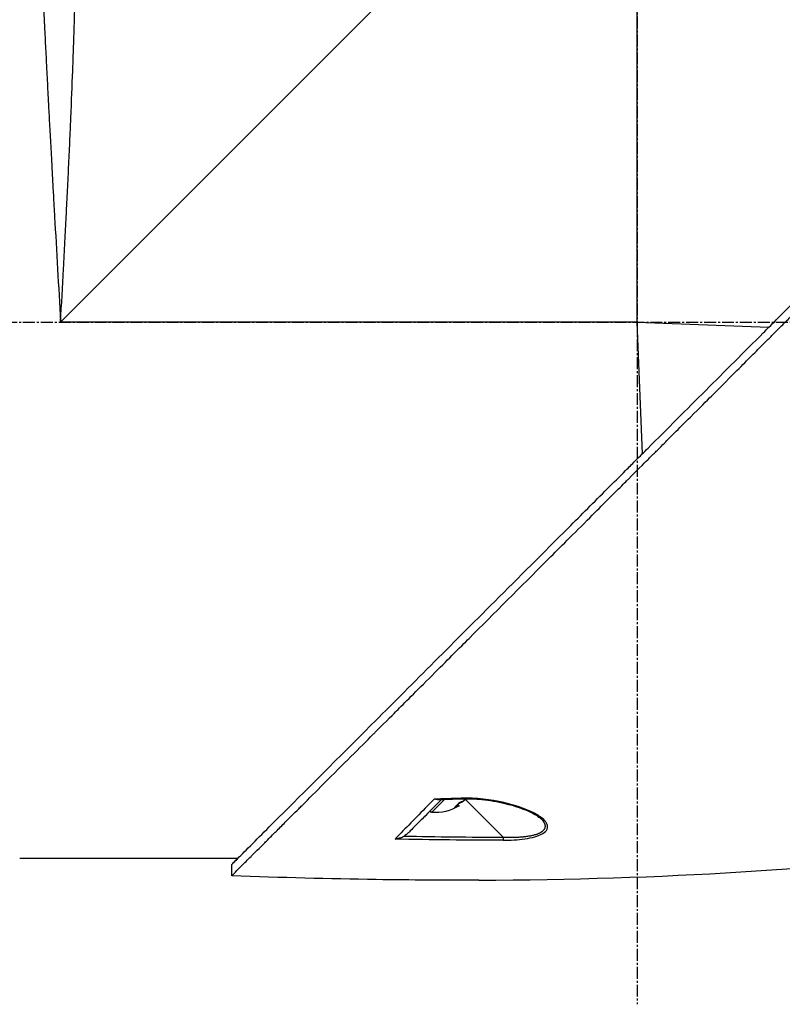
# Model space of a CAD drawing. Header units: millimetres. Extents: x 0 to 4378, y 0 to 2376.
# Tile 21 of 224: x 308 to 416, y 760 to 900. Entities that reach past the tile are written whole.
import ezdxf

# ---------------------------------------------------------------- set-up
doc = ezdxf.new("R2010")
doc.units = ezdxf.units.MM
doc.header["$LTSCALE"] = 0.2
doc.linetypes.add('CENTER2', pattern=[1.125, 0.75, -0.125, 0.125, -0.125])
doc.layers.add('02_Center Line', color=1, linetype='CENTER2')

# ---------------------------------------------------------------- blocks, each defined once
blk = doc.blocks.new('Blk$A04R2-4W24T')
for p, q in [((-187.5, 197), (-187.5, 278.7)), ((-187.5, 278.7), (-105.8, 197)), ((-187.5, 197), (-206.15, 196.26)), ((-188.24, 178.35), (-187.5, 197)), ((-187.5, 197), (-105.8, 197)), ((-170.58, 159.09), (-170.58, 159.09)), ((-163.15, 129.39), (-168.5, 124.04)), ((-163.31, 129.56), (-163.31, 129.56)), ((-162.5, 128.99), (-162.55, 128.94)), ((-162.07, 128.68), (-162.25, 128.49)), ((-161.9, 128.51), (-162.01, 128.4)), ((-158.36, 127.54), (-160.21, 129.39)), ((-173.11, 127.33), (-173.11, 127.33)), ((-158.36, 127.54), (-158.16, 127.74)), ((-173.86, 126.64), (-173.86, 126.64)), ((-154.56, 125.16), (-154.56, 125.16)), ((-135.66, 124.17), (-135.66, 124.17)), ((-130.88, 121), (-100, 121)), ((-130.05, 118.56), (-130.05, 120.16))]:
    blk.add_line(p, q)
blk.add_arc((-158.94, 133.61), 6.1, 237.1155, 275.3981)
for centre, major_axis, ratio, start_param, end_param in [((-159.27, 133.94), (-4.29, -4.29), 0.666686, 0.261155, 0.362202), ((-162.57, 129.97), (-0.019, -0.5), 0.035629, 6.283184, 6.842305), ((-140.02, 751.19), (418.45, -460.79), 0.998723, 5.508989, 5.515203), ((-159.23, 133.91), (-4.29, -4.29), 0.745339, 0.261155, 0.352237), ((-157.92, 132.6), (-4.04, -4.04), 0.745339, 6.173187, 6.393184), ((-158.6, 133.28), (-4.29, -4.29), 0.666686, 0.261155, 0.362202), ((-168.49, 124.06), (0, 0.5), 0.037035, 1.607809, 2.747684), ((477.88, 480.35), (806.3, 302.63), 0.234303, 3.699759, 3.730545), ((1029.83, 705.18), (1363.27, 531.38), 0.183376, 3.598609, 3.62761), ((1029.85, 705.19), (1363.29, 531.39), 0.183375, 3.577144, 3.598606)]:
    blk.add_ellipse(centre, major_axis=major_axis, ratio=ratio, start_param=start_param, end_param=end_param)
for points, knots in [([(-105.8, 197), (-105.93, 199.5), (-106.07, 202.01), (-106.21, 204.53), (-106.21, 204.55), (-106.21, 204.57), (-106.21, 204.59), (-106.28, 205.86), (-106.35, 207.13), (-106.41, 208.39), (-106.48, 209.6), (-106.53, 210.75), (-106.6, 211.99), (-106.6, 212.05), (-106.61, 212.12), (-106.61, 212.19), (-106.67, 213.37), (-106.73, 214.55), (-106.78, 215.69), (-106.85, 216.94), (-106.9, 218.15), (-106.96, 219.34), (-106.97, 219.5), (-106.97, 219.65), (-106.98, 219.8), (-107.04, 221.02), (-107.09, 222.21), (-107.14, 223.38), (-107.17, 223.97), (-107.19, 224.55), (-107.22, 225.12), (-107.23, 225.4), (-107.24, 225.69), (-107.26, 225.97), (-107.26, 226.14), (-107.27, 226.3), (-107.28, 226.47), (-107.28, 226.57), (-107.29, 226.69), (-107.29, 226.81), (-107.39, 229.14), (-107.47, 231.32), (-107.55, 233.36), (-107.56, 233.62), (-107.57, 233.89), (-107.57, 234.15), (-107.61, 235.03), (-107.64, 235.89), (-107.66, 236.71), (-107.7, 237.74), (-107.73, 238.73), (-107.76, 239.68), (-107.76, 239.79), (-107.77, 239.89), (-107.77, 239.99), (-107.77, 240.01), (-107.77, 240.03), (-107.77, 240.05), (-107.78, 240.17), (-107.78, 240.26), (-107.78, 240.41), (-107.86, 242.8), (-107.92, 244.98), (-107.97, 246.97), (-108, 247.96), (-108.02, 248.9), (-108.04, 249.8), (-108.06, 250.56), (-108.07, 251.28), (-108.09, 251.98), (-108.09, 252), (-108.09, 252.03), (-108.09, 252.05), (-108.09, 252.15), (-108.1, 252.22), (-108.1, 252.35), (-108.14, 254.16), (-108.17, 255.79), (-108.2, 257.26), (-108.2, 257.48), (-108.2, 257.69), (-108.21, 257.9), (-108.21, 258.11), (-108.22, 258.31), (-108.22, 258.5), (-108.23, 258.92), (-108.23, 259.32), (-108.24, 259.7), (-108.25, 260.52), (-108.27, 261.27), (-108.28, 261.98), (-108.28, 261.99), (-108.28, 262), (-108.28, 262.01), (-108.28, 262.09), (-108.28, 262.15), (-108.28, 262.25), (-108.3, 263.81), (-108.32, 265.19), (-108.34, 266.4), (-108.35, 267.31), (-108.36, 268.13), (-108.37, 268.86), (-108.37, 269.06), (-108.37, 269.24), (-108.38, 269.43), (-108.38, 269.48), (-108.38, 269.53), (-108.38, 269.57), (-108.38, 270.03), (-108.39, 270.46), (-108.39, 270.88), (-108.39, 270.91), (-108.39, 270.94), (-108.39, 270.97), (-108.4, 271.3), (-108.4, 271.62), (-108.4, 271.92), (-108.4, 271.99), (-108.4, 272.07), (-108.4, 272.14), (-108.4, 272.16), (-108.41, 272.19), (-108.41, 272.22), (-108.41, 272.38), (-108.41, 272.56), (-108.41, 272.73), (-108.41, 272.87), (-108.41, 273.01), (-108.41, 273.15), (-108.41, 273.19), (-108.41, 273.23), (-108.42, 273.26), (-108.42, 273.42), (-108.42, 273.57), (-108.42, 273.71), (-108.42, 273.78), (-108.42, 273.85), (-108.42, 273.91), (-108.42, 273.95), (-108.42, 273.98), (-108.42, 274.01), (-108.42, 274.03), (-108.42, 274.05), (-108.42, 274.07), (-108.42, 274.08), (-108.42, 274.1), (-108.42, 274.11), (-108.43, 274.42), (-108.43, 274.65), (-108.43, 274.83), (-108.43, 274.93), (-108.43, 275), (-108.43, 275.07), (-108.43, 275.11), (-108.43, 275.14), (-108.43, 275.17), (-108.43, 275.18), (-108.43, 275.2), (-108.43, 275.21), (-108.43, 275.22), (-108.43, 275.23), (-108.43, 275.24), (-108.43, 275.24), (-108.43, 275.25), (-108.43, 275.25), (-108.44, 275.52), (-108.44, 275.64), (-108.44, 275.64)], [0, 0, 0, 0, 0.061969, 0.061969, 0.061969, 0.0625, 0.0625, 0.0625, 0.09375, 0.09375, 0.09375, 0.1234255, 0.1234255, 0.1234255, 0.125, 0.125, 0.125, 0.1531538, 0.1531538, 0.1531538, 0.1836029, 0.1836029, 0.1836029, 0.1875, 0.1875, 0.1875, 0.21875, 0.21875, 0.21875, 0.234375, 0.234375, 0.234375, 0.2421875, 0.2421875, 0.2421875, 0.2469884, 0.2469884, 0.2469884, 0.25, 0.25, 0.25, 0.3052191, 0.3052191, 0.3052191, 0.3125, 0.3125, 0.3125, 0.3368038, 0.3368038, 0.3368038, 0.3671875, 0.3671875, 0.3671875, 0.3705126, 0.3705126, 0.3705126, 0.3710938, 0.3710938, 0.3710938, 0.375, 0.375, 0.375, 0.4375, 0.4375, 0.4375, 0.46875, 0.46875, 0.46875, 0.4952139, 0.4952139, 0.4952139, 0.4960938, 0.4960938, 0.4960938, 0.5, 0.5, 0.5, 0.5544796, 0.5544796, 0.5544796, 0.5625, 0.5625, 0.5625, 0.5702519, 0.5702519, 0.5702519, 0.5865122, 0.5865122, 0.5865122, 0.6206238, 0.6206238, 0.6206238, 0.6210938, 0.6210938, 0.6210938, 0.625, 0.625, 0.625, 0.6875, 0.6875, 0.6875, 0.734375, 0.734375, 0.734375, 0.7469686, 0.7469686, 0.7469686, 0.75, 0.75, 0.75, 0.7791382, 0.7791382, 0.7791382, 0.78125, 0.78125, 0.78125, 0.8046875, 0.8046875, 0.8046875, 0.8101255, 0.8101255, 0.8101255, 0.8125, 0.8125, 0.8125, 0.828125, 0.828125, 0.828125, 0.8405244, 0.8405244, 0.8405244, 0.84375, 0.84375, 0.84375, 0.859375, 0.859375, 0.859375, 0.8671875, 0.8671875, 0.8671875, 0.8710938, 0.8710938, 0.8710938, 0.8735646, 0.8735646, 0.8735646, 0.875, 0.875, 0.875, 0.90625, 0.90625, 0.90625, 0.921875, 0.921875, 0.921875, 0.9296875, 0.9296875, 0.9296875, 0.9335938, 0.9335938, 0.9335938, 0.9367093, 0.9367093, 0.9367093, 0.9375, 0.9375, 0.9375, 1, 1, 1, 1]), ([(-102.07, 273), (-102.07, 273), (-102.08, 272.88), (-102.09, 272.63), (-102.09, 272.39), (-102.11, 272.02), (-102.12, 271.54), (-102.14, 271.06), (-102.16, 270.45), (-102.19, 269.74), (-102.2, 269.37), (-102.22, 268.98), (-102.23, 268.56), (-102.25, 268.13), (-102.27, 267.68), (-102.29, 267.21), (-102.29, 267.12), (-102.29, 267.03), (-102.3, 266.94), (-102.37, 265.07), (-102.45, 262.81), (-102.56, 260.21), (-102.56, 260.11), (-102.57, 260), (-102.57, 259.9), (-102.6, 259.3), (-102.62, 258.69), (-102.65, 258.06), (-102.66, 257.69), (-102.68, 257.31), (-102.7, 256.93), (-102.71, 256.54), (-102.73, 256.15), (-102.75, 255.75), (-102.75, 255.69), (-102.75, 255.62), (-102.75, 255.55), (-102.82, 254.02), (-102.89, 252.45), (-102.96, 250.74), (-103.06, 248.61), (-103.16, 246.33), (-103.27, 243.92), (-103.34, 242.46), (-103.41, 240.95), (-103.49, 239.4), (-103.49, 239.36), (-103.49, 239.31), (-103.5, 239.26), (-103.55, 238.23), (-103.6, 237.17), (-103.65, 236.09), (-103.7, 235.07), (-103.76, 234.04), (-103.81, 232.98), (-103.81, 232.94), (-103.81, 232.89), (-103.82, 232.84), (-103.87, 231.78), (-103.93, 230.7), (-103.98, 229.6), (-104.01, 229.03), (-104.04, 228.46), (-104.07, 227.88), (-104.09, 227.59), (-104.1, 227.3), (-104.12, 227), (-104.13, 226.86), (-104.13, 226.71), (-104.14, 226.56), (-104.15, 226.42), (-104.16, 226.24), (-104.17, 226.13), (-104.17, 225.99), (-104.18, 225.85), (-104.19, 225.71), (-104.29, 223.7), (-104.41, 221.51), (-104.54, 219.14), (-104.61, 217.98), (-104.67, 216.79), (-104.74, 215.54), (-104.78, 214.84), (-104.82, 214.12), (-104.86, 213.4), (-104.89, 212.9), (-104.92, 212.39), (-104.95, 211.88), (-105.08, 209.54), (-105.22, 207.08), (-105.37, 204.48), (-105.5, 202.09), (-105.65, 199.6), (-105.8, 197)], [0.5000048, 0.5000048, 0.5000048, 0.5000048, 0.5301821, 0.5301821, 0.5301821, 0.560531, 0.560531, 0.560531, 0.5911455, 0.5911455, 0.5911455, 0.6065856, 0.6065856, 0.6065856, 0.6221334, 0.6221334, 0.6221334, 0.625, 0.625, 0.625, 0.6850898, 0.6850898, 0.6850898, 0.6875, 0.6875, 0.6875, 0.7011464, 0.7011464, 0.7011464, 0.7092438, 0.7092438, 0.7092438, 0.7173743, 0.7173743, 0.7173743, 0.71875, 0.71875, 0.71875, 0.7499738, 0.7499738, 0.7499738, 0.7889478, 0.7889478, 0.7889478, 0.8125, 0.8125, 0.8125, 0.8131921, 0.8131921, 0.8131921, 0.8288728, 0.8288728, 0.8288728, 0.84375, 0.84375, 0.84375, 0.8444134, 0.8444134, 0.8444134, 0.859375, 0.859375, 0.859375, 0.8671875, 0.8671875, 0.8671875, 0.8710938, 0.8710938, 0.8710938, 0.8730469, 0.8730469, 0.8730469, 0.8749735, 0.8749735, 0.8749735, 0.8773485, 0.8773485, 0.8773485, 0.9115235, 0.9115235, 0.9115235, 0.9281399, 0.9281399, 0.9281399, 0.9375, 0.9375, 0.9375, 0.9439123, 0.9439123, 0.9439123, 0.973127, 0.973127, 0.973127, 1, 1, 1, 1]), ([(-130.05, 118.56), (-130.05, 118.56), (-130.2, 118.71), (-130.38, 118.89), (-130.6, 119.12), (-130.93, 119.45), (-131.36, 119.88), (-131.82, 120.35), (-132.33, 120.86), (-132.78, 121.31), (-132.84, 121.36), (-132.89, 121.42), (-132.94, 121.47), (-133.07, 121.6), (-133.54, 122.07), (-134.62, 123.14), (-134.77, 123.28), (-134.93, 123.44), (-135.1, 123.62), (-135.66, 124.18), (-136.09, 124.6), (-136.32, 124.83), (-136.74, 125.25), (-137.18, 125.69), (-137.64, 126.15), (-138.25, 126.76), (-138.88, 127.4), (-139.55, 128.06), (-139.71, 128.22), (-139.86, 128.38), (-140.03, 128.54), (-140.99, 129.5), (-142.01, 130.52), (-143.07, 131.59), (-145.85, 134.36), (-148.29, 136.8), (-150.06, 138.57), (-150.17, 138.68), (-150.28, 138.79), (-150.38, 138.9), (-152.08, 140.59), (-153.11, 141.63), (-153.4, 141.92), (-154.5, 143.02), (-156.16, 144.67), (-158.43, 146.94), (-159.5, 148.01), (-160.44, 148.96), (-161.25, 149.76), (-162.3, 150.81), (-163.12, 151.63), (-163.68, 152.19), (-167.25, 155.76), (-170.94, 159.45), (-174.71, 163.22), (-176.17, 164.68), (-178.07, 166.58), (-180.41, 168.92), (-182.35, 170.86), (-183.82, 172.34), (-184.81, 173.32), (-185.55, 174.06), (-186.01, 174.52), (-186.2, 174.72), (-187.88, 176.39), (-188.86, 177.37), (-189.13, 177.64), (-189.49, 178), (-189.85, 178.36), (-190.21, 178.72), (-190.34, 178.85), (-190.47, 178.98), (-190.6, 179.11), (-191.37, 179.88), (-191.86, 180.37), (-192.07, 180.59), (-192.29, 180.81), (-192.53, 181.04), (-192.79, 181.3), (-193.42, 181.93), (-194.17, 182.68), (-195.04, 183.54), (-196.39, 184.88), (-197.38, 185.87), (-198.01, 186.5), (-198.66, 187.14), (-199.64, 188.13), (-200.97, 189.47), (-201.89, 190.39), (-202.63, 191.14), (-203.2, 191.71), (-203.48, 191.99), (-203.73, 192.24), (-203.92, 192.43), (-204.54, 193.05), (-205.16, 193.67), (-205.78, 194.29), (-206.15, 194.65), (-206.51, 195.01), (-206.87, 195.38), (-207.62, 196.13), (-208.11, 196.62), (-208.33, 196.84), (-208.81, 197.32), (-209.3, 197.81), (-209.79, 198.3), (-210.26, 198.77), (-210.72, 199.23), (-211.18, 199.69), (-212.65, 201.17), (-214.12, 202.63), (-215.58, 204.1), (-217.5, 206.01), (-219.4, 207.92), (-221.29, 209.8), (-225.06, 213.57), (-228.75, 217.26), (-232.32, 220.83), (-233.11, 221.62), (-233.92, 222.43), (-234.74, 223.25), (-235.67, 224.18), (-236.61, 225.12), (-237.57, 226.08), (-240.08, 228.59), (-241.72, 230.23), (-242.59, 231.1), (-243.61, 232.13), (-244.62, 233.13), (-245.6, 234.12), (-247.76, 236.27), (-249.81, 238.32), (-251.73, 240.24), (-253.51, 242.02), (-254.89, 243.4), (-255.96, 244.47), (-257.72, 246.23), (-258.65, 247.16), (-259.01, 247.52), (-259.11, 247.62), (-259.16, 247.67), (-259.17, 247.68), (-260.77, 249.28), (-262.13, 250.65), (-263.21, 251.72), (-263.36, 251.87), (-263.51, 252.02), (-263.65, 252.16), (-264.1, 252.61), (-264.41, 252.92), (-264.64, 253.15), (-264.86, 253.37), (-265.06, 253.57), (-265.23, 253.74), (-265.27, 253.78), (-265.32, 253.83), (-265.36, 253.87), (-265.88, 254.39), (-265.93, 254.44), (-265.94, 254.45), (-265.94, 254.45), (-265.94, 254.45), (-265.94, 254.45)], [-1, -1, -1, -1, -0.973214, -0.973214, -0.973214, -0.946429, -0.946429, -0.946429, -0.922569, -0.922569, -0.922569, -0.919643, -0.919643, -0.919643, -0.896124, -0.896124, -0.896124, -0.892857, -0.892857, -0.892857, -0.88, -0.88, -0.88, -0.867143, -0.867143, -0.867143, -0.85, -0.85, -0.85, -0.84593, -0.84593, -0.84593, -0.821429, -0.821429, -0.821429, -0.786779, -0.786779, -0.786779, -0.784631, -0.784631, -0.784631, -0.75, -0.75, -0.75, -0.71875, -0.71875, -0.71875, -0.705224, -0.705224, -0.705224, -0.6875, -0.6875, -0.6875, -0.625, -0.625, -0.625, -0.59375, -0.59375, -0.59375, -0.575864, -0.575864, -0.575864, -0.5625, -0.5625, -0.5625, -0.546875, -0.546875, -0.546875, -0.541176, -0.541176, -0.541176, -0.539062, -0.539062, -0.539062, -0.53125, -0.53125, -0.53125, -0.526699, -0.526699, -0.526699, -0.515625, -0.515625, -0.515625, -0.5, -0.5, -0.5, -0.484375, -0.484375, -0.484375, -0.473999, -0.473999, -0.473999, -0.46875, -0.46875, -0.46875, -0.458868, -0.458868, -0.458868, -0.453125, -0.453125, -0.453125, -0.445312, -0.445312, -0.445312, -0.4375, -0.4375, -0.4375, -0.430048, -0.430048, -0.430048, -0.40625, -0.40625, -0.40625, -0.375, -0.375, -0.375, -0.3125, -0.3125, -0.3125, -0.297804, -0.297804, -0.297804, -0.28125, -0.28125, -0.28125, -0.25, -0.25, -0.25, -0.230372, -0.230372, -0.230372, -0.1875, -0.1875, -0.1875, -0.167132, -0.167132, -0.167132, -0.133709, -0.133709, -0.133709, -0.125, -0.125, -0.125, -0.078046, -0.078046, -0.078046, -0.071429, -0.071429, -0.071429, -0.053571, -0.053571, -0.053571, -0.039579, -0.039579, -0.039579, -0.035714, -0.035714, -0.035714, -0.002565, -0.002565, -0.002565, 0, 0, 0, 0]), ([(-205.37, 195.48), (-205.64, 195.75), (-205.9, 196.01), (-206.51, 196.62), (-206.85, 196.97), (-207.63, 197.75), (-208.07, 198.19), (-209.39, 199.51), (-210.27, 200.38), (-212.99, 203.1), (-214.83, 204.94), (-220.2, 210.31), (-223.7, 213.81), (-233.3, 223.41), (-239.24, 229.36), (-250.52, 240.63), (-255.09, 245.18), (-260.1, 250.22), (-261.55, 251.68), (-263.74, 253.86), (-264.34, 254.45), (-264.34, 254.45)], [-10.794601, -10.794601, -10.794601, -10.794601, -10.700272, -10.700272, -10.578462, -10.578462, -10.421195, -10.421195, -10.108787, -10.108787, -9.443961, -9.443961, -8.149298, -8.149298, -5.793129, -5.793129, -3.135292, -3.135292, -1.653975, -1.653975, 0, 0, 0, 0]), ([(-205.37, 195.48), (-204.03, 194.12), (-202.65, 192.76), (-199.92, 190.03), (-198.56, 188.67), (-195.85, 185.96), (-194.49, 184.6), (-191.75, 181.86), (-190.4, 180.49), (-189.04, 179.14)], [0, 0, 0, 0, 0.581117, 0.581117, 1.150103, 1.150103, 1.719465, 1.719465, 2.302704, 2.302704, 2.302704, 2.302704]), ([(-130.05, 120.16), (-130.04, 120.16), (-130.41, 120.52), (-131.66, 121.78), (-132.41, 122.54), (-134.16, 124.28), (-135.09, 125.2), (-139.34, 129.44), (-143.88, 133.98), (-155.17, 145.28), (-161.11, 151.23), (-170.71, 160.82), (-174.2, 164.31), (-179.57, 169.68), (-181.41, 171.52), (-184.12, 174.24), (-184.99, 175.11), (-186.31, 176.42), (-186.75, 176.87), (-187.53, 177.65), (-187.87, 177.99), (-188.49, 178.6), (-188.76, 178.87), (-189.04, 179.14)], [-13.133066, -13.133066, -13.133066, -13.133066, -11.561884, -11.561884, -10.319104, -10.319104, -9.281018, -9.281018, -6.055586, -6.055586, -3.202671, -3.202671, -1.636794, -1.636794, -0.832338, -0.832338, -0.455606, -0.455606, -0.265051, -0.265051, -0.117703, -0.117703, -0.000611, -0.000611, -0.000611, -0.000611]), ([(-168.49, 123.6), (-169.53, 123.6), (-170.57, 123.66), (-171.57, 123.8), (-172.56, 123.95), (-173.5, 124.18), (-174.11, 124.55), (-174.73, 124.91), (-174.93, 125.39), (-174.75, 125.85), (-174.57, 126.31), (-174.07, 126.74), (-173.45, 127.13), (-172.2, 127.9), (-170.46, 128.51), (-168.59, 128.93), (-166.72, 129.36), (-164.65, 129.63), (-162.58, 129.55)], [-1, -1, -1, -1, -0.875, -0.875, -0.875, -0.75, -0.75, -0.75, -0.625, -0.625, -0.625, -0.5, -0.5, -0.5, -0.25, -0.25, -0.25, 0, 0, 0, 0]), ([(-162.59, 129.47), (-163.56, 129.51), (-164.54, 129.47), (-166.61, 129.25), (-167.71, 129.06), (-170.14, 128.48), (-171.46, 128.04), (-173.04, 127.24), (-173.53, 126.94), (-173.86, 126.64)], [0, 0, 0, 0, 0.289796, 0.289796, 0.637293, 0.637293, 1.105155, 1.105155, 1.348145, 1.348145, 1.348145, 1.348145]), ([(-162.67, 129.06), (-162.75, 129.09), (-162.84, 129.14), (-163.02, 129.28), (-163.12, 129.36), (-163.22, 129.46), (-163.23, 129.47), (-163.24, 129.49)], [-0.58818222, -0.58818222, -0.58818222, -0.58818222, -0.55225667, -0.55225667, -0.51633112, -0.51633112, -0.51053512, -0.51053512, -0.51053512, -0.51053512]), ([(-163.15, 129.39), (-163.14, 129.38), (-163.12, 129.36), (-163.02, 129.26), (-162.92, 129.17), (-162.73, 129.03), (-162.63, 128.98), (-162.55, 128.94)], [-0.22904258, -0.22904258, -0.22904258, -0.22904258, -0.22199268, -0.22199268, -0.18606713, -0.18606713, -0.15014158, -0.15014158, -0.15014158, -0.15014158]), ([(-162.25, 128.49), (-162.25, 128.49), (-162.25, 128.49), (-162.26, 128.5), (-162.24, 128.49), (-162.15, 128.46), (-162.09, 128.43), (-162.01, 128.4)], [-0.37323945, -0.37323945, -0.37323945, -0.37323945, -0.36618954, -0.36618954, -0.33026399, -0.33026399, -0.29433844, -0.29433844, -0.29433844, -0.29433844]), ([(-159.79, 129.37), (-159.01, 128.59), (-158.25, 127.84), (-157.53, 127.12), (-157.34, 126.92), (-156.9, 126.48), (-156.25, 125.83), (-155.43, 125.01), (-155.06, 124.64), (-155.05, 124.64)], [0.0937596, 0.0937596, 0.0937596, 0.0937596, 0.5, 0.5, 0.5, 0.75, 0.75, 0.75, 1, 1, 1, 1]), ([(-159.2, 129.36), (-159.18, 129.35), (-159.15, 129.35), (-159.13, 129.36), (-158.97, 129.36), (-158.83, 129.39), (-158.72, 129.42)], [0.6975729, 0.6975729, 0.6975729, 0.6975729, 0.75, 0.75, 0.75, 1, 1, 1, 1]), ([(-158.72, 129.42), (-157.02, 127.68), (-155.45, 126.08), (-154.05, 124.65), (-153.76, 124.35), (-153.47, 124.05), (-153.19, 123.77)], [0, 0, 0, 0, 0.8258779, 0.8258779, 0.8258779, 1, 1, 1, 1]), ([(-168.5, 124.04), (-168.77, 124.03), (-169.26, 124.02), (-169.96, 124.02), (-170.49, 124.04), (-170.87, 124.06), (-171.11, 124.08), (-171.34, 124.1), (-171.6, 124.12), (-171.86, 124.16), (-172.13, 124.2), (-172.45, 124.25), (-172.74, 124.32), (-173.02, 124.39), (-173.21, 124.45), (-173.4, 124.51), (-173.55, 124.57), (-173.66, 124.62), (-173.74, 124.66), (-173.82, 124.7), (-173.89, 124.74), (-173.96, 124.79), (-174.05, 124.85), (-174.15, 124.92), (-174.25, 125.02), (-174.33, 125.12), (-174.39, 125.22), (-174.44, 125.33), (-174.47, 125.42), (-174.48, 125.49), (-174.49, 125.55), (-174.49, 125.65), (-174.47, 125.75), (-174.45, 125.83), (-174.43, 125.88), (-174.42, 125.92), (-174.4, 125.96), (-174.38, 126), (-174.35, 126.06), (-174.32, 126.11), (-174.28, 126.17), (-174.23, 126.24), (-174.16, 126.33), (-174.04, 126.47), (-173.93, 126.57), (-173.86, 126.64)], [0, 0, 0, 0, 0.078902, 0.149029, 0.210471, 0.237991, 0.263396, 0.286702, 0.307916, 0.343993, 0.371542, 0.396346, 0.44682, 0.471865, 0.496786, 0.521607, 0.546367, 0.558742, 0.571124, 0.583523, 0.595936, 0.608312, 0.620651, 0.64525, 0.669793, 0.694325, 0.718875, 0.743461, 0.768092, 0.779315, 0.788884, 0.812015, 0.840494, 0.855174, 0.867977, 0.874297, 0.88056, 0.892913, 0.905038, 0.91694, 0.928945, 0.941177, 0.965691, 0.990288, 1.037019, 1.037019, 1.037019, 1.037019]), ([(-155.05, 124.64), (-154.94, 124.53), (-154.83, 124.43), (-154.63, 124.29), (-154.54, 124.23), (-154.46, 124.19)], [-0.07474491, -0.07474491, -0.07474491, -0.07474491, -0.03005071, -0.03005071, -0.00000616, -0.00000616, -0.00000616, -0.00000616]), ([(-153.19, 123.77), (-153.22, 123.77), (-153.33, 123.79), (-153.51, 123.83), (-153.64, 123.86), (-153.75, 123.89), (-153.83, 123.92), (-154.09, 124), (-154.3, 124.1), (-154.46, 124.19)], [-0.9999988, -0.9999988, -0.9999988, -0.9999988, -0.75, -0.75, -0.75, -0.5, -0.5, -0.5, -0.0000013, -0.0000013, -0.0000013, -0.0000013])]:
    blk.add_open_spline(points, degree=3, knots=knots)
for points in [[(-159.2, 129.36), (-160.33, 129.39), (-161.46, 129.43), (-162.59, 129.47)], [(-174.03, 126.47), (-174.03, 126.47), (-174.03, 126.47), (-174.03, 126.47)], [(-154.46, 124.19), (-159.14, 124.09), (-163.82, 124.04), (-168.5, 124.04)], [(-165.04, 117.94), (-191.22, 118.04), (-214.62, 119.51), (-235.01, 122.34)], [(-130.88, 121), (-130.69, 120.81), (-130.53, 120.65), (-130.4, 120.52)]]:
    blk.add_open_spline(points, degree=3)
at = {"layer": '02_Center Line', "ltscale": 11.288275}
for p, q in [((-187.5, 697.46), (-187.5, 100.36)), ((97.64, 197), (-291.4, 197))]:
    blk.add_line(p, q, dxfattribs=at)

msp = doc.modelspace()

# ---------------------------------------------------------------- block references
at = {"xscale": -1}
msp.add_blockref('Blk$A04R2-4W24T', (207.561, 659.684), dxfattribs=at)

doc.saveas('drawing.dxf')
